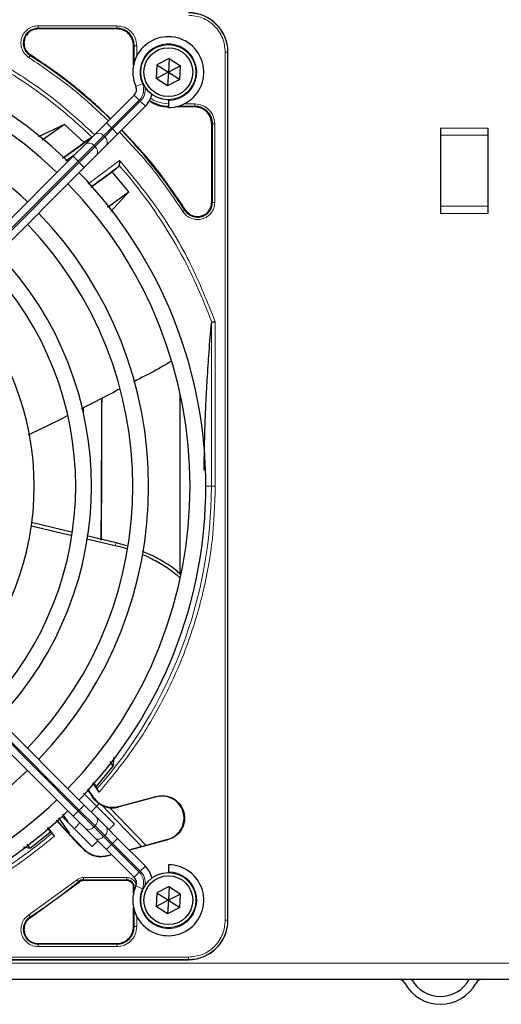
# Paper-space layout 'Blatt3' of a CAD drawing. Header units: millimetres. Extents: x 5 to 418, y 2 to 292.
# Tile 54 of 97: x 99 to 109, y 228 to 249. Entities that reach past the tile are written whole.
import ezdxf

# ---------------------------------------------------------------- set-up
doc = ezdxf.new("R2010")
doc.units = ezdxf.units.MM
doc.layers.add('SLD-0', color=7, linetype='Continuous')
doc.styles.add('SLDTEXTSTYLE0', font='TXT', dxfattribs={"width": 0.605})
doc.dimstyles.new('SLDDIMSTYLE1', dxfattribs={"dimtxt": 3.5, "dimasz": 3.302, "dimexe": 0, "dimexo": 0.0625, "dimgap": 0.875, "dimtad": 1, "dimlfac": 6, "dimrnd": 1e-09, "dimzin": 12, "dimdsep": 46, "dimtxsty": 'SLDTEXTSTYLE0', "dimsah": 1, "dimcen": 0.09, "dimadec": 0, "dimazin": 3, "dimtfac": 1, "dimtofl": 0, "dimtmove": 0, "dimatfit": 3, "dimfxl": 1, "dimfrac": 2, "dimtolj": 1, "dimtzin": 12, "dimarcsym": 0})

# ---------------------------------------------------------------- blocks, each defined once
blk = doc.blocks.new('_D_11')
at = {"layer": 'SLD-0'}
for p, q in [((59.721, 248.802), (59.721, 271.94)), ((143.471, 248.802), (143.471, 271.94)), ((59.721, 270.94), (143.471, 270.94))]:
    blk.add_line(p, q, dxfattribs=at)
for points in [[(59.721, 270.94), (63.023, 270.432), (63.023, 271.448)], [(143.471, 270.94), (140.169, 271.448), (140.169, 270.432)]]:
    blk.add_solid(points, dxfattribs=at)
at = {"layer": 'SLD-0', "insert": (95.581, 275.451), "char_height": 3.5, "attachment_point": 1, "style": 'SLDTEXTSTYLE0'}
blk.add_mtext('502,5', dxfattribs=at)

psp = doc.layouts.new('Blatt3')

# ---------------------------------------------------------------- linework, layer by layer
at = {"color": 7, "linetype": 'Continuous', "lineweight": 18}
for p, q in [((99.2608, 248.9204), (100.9211, 248.9204)), ((99.2608, 248.8705), (100.9212, 248.8705)), ((99.2608, 248.8555), (99.2608, 248.8705)), ((100.9212, 248.8555), (100.9212, 248.8705)), ((101.2787, 248.498), (101.2937, 248.498)), ((101.2937, 248.498), (101.2937, 248.1526)), ((101.3436, 248.498), (101.3436, 248.2783)), ((99.0995, 248.3044), (99.0914, 248.2917)), ((103.216, 230.0147), (103.216, 248.3647)), ((103.216, 248.3647), (103.2658, 248.3647)), ((103.2658, 230.0147), (103.2658, 248.3647)), ((103.2658, 248.3647), (103.2712, 248.3647)), ((101.4633, 247.6987), (101.326, 247.6385)), ((101.3972, 247.3476), (101.2912, 247.4537)), ((100.812, 246.7624), (101.3972, 247.3476)), ((101.4208, 247.3241), (100.8356, 246.7388)), ((101.5269, 247.218), (101.4208, 247.3241)), ((102.2257, 247.2205), (102.5712, 247.2205)), ((102.3514, 247.2704), (102.5711, 247.2704)), ((102.5712, 247.2055), (102.5712, 247.2205)), ((100.812, 246.7624), (100.7059, 246.8685)), ((102.9287, 246.848), (102.9437, 246.848)), ((102.9437, 246.848), (102.9437, 245.1877)), ((102.9936, 246.848), (102.9936, 245.1877)), ((100.44, 246.3904), (100.6453, 246.5957)), ((100.6453, 246.5957), (100.812, 246.7624)), ((100.6453, 246.5957), (100.6689, 246.5722)), ((100.8356, 246.7388), (100.6689, 246.5722)), ((100.8356, 246.7388), (100.812, 246.7624)), ((100.9416, 246.6328), (100.8356, 246.7388)), ((108.7628, 246.7563), (107.7628, 246.7563)), ((108.7628, 246.6063), (107.7628, 246.6063)), ((100.1066, 246.057), (100.44, 246.3904)), ((100.4635, 246.3668), (100.44, 246.3904)), ((100.6689, 246.5722), (100.4635, 246.3668)), ((100.056, 246.2186), (99.8404, 246.0605)), ((100.4635, 246.3668), (100.1302, 246.0335)), ((94.4547, 240.4051), (100.1066, 246.057)), ((100.1302, 246.0335), (94.4783, 240.3815)), ((100.1066, 246.057), (100.0006, 246.1631)), ((100.1066, 246.057), (100.1302, 246.0335)), ((100.2363, 245.9274), (100.1302, 246.0335)), ((100.3129, 245.5748), (100.9838, 246.0722)), ((102.9287, 245.1877), (102.9437, 245.1877)), ((102.3649, 245.0182), (102.3775, 245.0263)), ((108.7628, 245.1063), (107.7628, 245.1063)), ((107.7628, 244.9563), (108.7628, 244.9563)), ((103.0055, 242.663), (103.0055, 239.1897)), ((102.9225, 242.6343), (102.9225, 239.1897)), ((99.0795, 240.2817), (99.0795, 240.2729)), ((102.8045, 239.1897), (102.9225, 239.1897)), ((103.0055, 239.1897), (102.9225, 239.1897)), ((100.1066, 232.3223), (94.4547, 237.9742)), ((94.4783, 237.9978), (100.1302, 232.3459)), ((100.8909, 237.9369), (100.9091, 237.9947)), ((100.2363, 232.4519), (100.1302, 232.3459)), ((100.4179, 232.6101), (100.4246, 232.6149)), ((101.4441, 231.5781), (100.6063, 232.4457)), ((101.761, 232.6237), (101.7581, 232.6344)), ((100.1066, 232.3223), (100.0006, 232.2162)), ((100.1302, 232.3459), (100.1066, 232.3223)), ((100.44, 231.989), (100.1066, 232.3223)), ((100.1302, 232.3459), (100.4635, 232.0125)), ((100.9648, 232.4103), (100.9619, 232.421)), ((100.44, 231.989), (100.4635, 232.0125)), ((100.6453, 231.7836), (100.44, 231.989)), ((100.4635, 232.0125), (100.6689, 231.8072)), ((100.1257, 231.6235), (100.1168, 231.6168)), ((100.6689, 231.8072), (100.6453, 231.7836)), ((100.812, 231.6169), (100.6453, 231.7836)), ((100.6689, 231.8072), (100.8356, 231.6405)), ((100.812, 231.6169), (100.7059, 231.5109)), ((100.812, 231.6169), (100.8356, 231.6405)), ((101.3972, 231.0317), (100.812, 231.6169)), ((100.9416, 231.7466), (100.8356, 231.6405)), ((100.8356, 231.6405), (101.4208, 231.0553)), ((102.0012, 231.7274), (102.004, 231.7167)), ((100.2327, 231.5009), (100.236, 231.5132)), ((100.7189, 231.3838), (100.7156, 231.3715)), ((101.3972, 231.0317), (101.2912, 230.9256)), ((101.5269, 231.1613), (101.4208, 231.0553)), ((99.0645, 230.1297), (100.0858, 230.8716)), ((100.1273, 230.8217), (100.1178, 230.8333)), ((100.2219, 230.8705), (101.1295, 230.8705)), ((100.2219, 230.8555), (100.2219, 230.8705)), ((100.222, 230.9204), (101.1295, 230.9204)), ((101.1295, 230.8555), (101.1295, 230.8705)), ((101.2787, 230.7063), (101.2937, 230.7063)), ((101.2937, 230.7063), (101.2937, 230.6526)), ((101.4633, 230.6806), (101.326, 230.7408)), ((101.2937, 230.2268), (101.2937, 229.8813)), ((99.0914, 230.0876), (99.0995, 230.075)), ((101.3436, 230.1011), (101.3436, 229.8814)), ((103.216, 230.0147), (103.2658, 230.0147)), ((103.2658, 230.0147), (103.2712, 230.0147)), ((101.2787, 229.8813), (101.2937, 229.8813)), ((99.2608, 229.5238), (99.2608, 229.5088)), ((100.9212, 229.5088), (99.2608, 229.5088)), ((100.9211, 229.4589), (99.2609, 229.4589)), ((100.9212, 229.5088), (100.9212, 229.5238)), ((84.0878, 229.2365), (102.4378, 229.2365)), ((84.0878, 229.1867), (102.4378, 229.1867)), ((102.4378, 229.1867), (102.4378, 229.2365)), ((102.4378, 229.1813), (102.4378, 229.1867)), ((61.9295, 229.1063), (141.2628, 229.1063))]:
    psp.add_line(p, q, dxfattribs=at)
at = {"color": 7, "linetype": 'Continuous', "lineweight": 25}
for p, q in [((100.9212, 248.8555), (99.2608, 248.8555)), ((101.2787, 248.0931), (101.2787, 248.498)), ((103.2712, 230.0147), (103.2712, 248.3647)), ((101.7706, 248.0968), (101.7557, 247.8085)), ((102.0278, 248.228), (101.7706, 248.0968)), ((101.7706, 248.0968), (102.0128, 247.9397)), ((102.0278, 248.228), (102.0128, 247.9397)), ((102.27, 248.0709), (102.0128, 247.9397)), ((102.0278, 248.228), (102.27, 248.0709)), ((102.255, 247.7826), (102.27, 248.0709)), ((102.0128, 247.9397), (101.7557, 247.8085)), ((102.0128, 247.9397), (101.9979, 247.6514)), ((102.0128, 247.9397), (102.255, 247.7826)), ((101.9979, 247.6514), (101.7557, 247.8085)), ((102.255, 247.7826), (101.9979, 247.6514)), ((101.2912, 247.4537), (100.7059, 246.8685)), ((100.9416, 246.6328), (101.5269, 247.218)), ((102.0128, 247.3397), (102.0128, 247.3563)), ((102.0128, 247.3397), (102.0128, 247.1897)), ((102.5712, 247.2055), (102.1663, 247.2055)), ((99.8167, 246.8305), (99.2606, 246.5721)), ((99.8167, 246.8305), (99.3484, 246.4999)), ((100.232, 246.4537), (99.8167, 246.8305)), ((100.7059, 246.8685), (100.4643, 246.6268)), ((102.9287, 245.1877), (102.9287, 246.848)), ((100.4643, 246.6268), (100.2589, 246.4214)), ((100.7, 246.3911), (100.9416, 246.6328)), ((107.7628, 246.7563), (107.7628, 246.6063)), ((107.7628, 246.6063), (107.7628, 245.1063)), ((108.7628, 246.7563), (108.7628, 246.6063)), ((108.7628, 246.6063), (108.7628, 245.1063)), ((99.7732, 246.1242), (100.232, 246.4537)), ((100.2589, 246.4214), (100.0006, 246.1631)), ((100.3878, 246.5621), (100.232, 246.4537)), ((100.4946, 246.1857), (100.7, 246.3911)), ((100.2363, 245.9274), (100.4946, 246.1857)), ((100.0006, 246.1631), (94.3486, 240.5112)), ((100.9675, 245.954), (100.9742, 245.9683)), ((94.5843, 240.2755), (100.2363, 245.9274)), ((100.3739, 245.5068), (100.8241, 245.8352)), ((100.8241, 245.8352), (100.9675, 245.954)), ((101.1761, 245.4119), (100.8241, 245.8352)), ((100.7282, 245.0838), (101.1761, 245.4119)), ((100.7954, 244.9978), (101.1761, 245.4119)), ((107.7628, 245.1063), (107.7628, 244.9563)), ((108.7628, 245.1063), (108.7628, 244.9563)), ((102.2628, 237.3265), (102.2628, 241.1373)), ((100.2128, 240.8469), (100.2128, 240.7591)), ((103.2712, 230.0147), (103.2712, 238.4848)), ((99.9664, 238.2181), (99.1223, 238.4208)), ((100.2363, 232.4519), (94.5843, 238.1039)), ((100.2843, 238.077), (100.8909, 237.9369)), ((94.3486, 237.8682), (100.0006, 232.2162)), ((101.1333, 237.9289), (100.9091, 237.9947)), ((100.4851, 232.834), (100.8499, 233.2742)), ((100.8499, 233.2742), (100.7858, 233.3692)), ((100.8521, 233.4559), (100.8499, 233.2742)), ((100.5512, 232.7244), (100.4154, 232.9196)), ((100.4214, 232.9264), (100.4851, 232.834)), ((100.2202, 232.7037), (100.4949, 232.429)), ((100.3011, 232.7916), (100.4246, 232.6149)), ((100.4851, 232.834), (100.5031, 232.7952)), ((100.4946, 232.1936), (100.2363, 232.4519)), ((100.5466, 232.4847), (100.4949, 232.429)), ((100.5442, 232.482), (100.6063, 232.4457)), ((100.9619, 232.421), (101.7581, 232.6344)), ((101.761, 232.6237), (100.9648, 232.4103)), ((99.7731, 232.255), (99.8881, 232.093)), ((100.381, 232.3072), (100.4989, 232.425)), ((100.4949, 232.429), (100.876, 232.0479)), ((100.7693, 232.3968), (101.5361, 231.6028)), ((100.1168, 231.6168), (99.6416, 232.1339)), ((99.6489, 232.1404), (99.9068, 231.8503)), ((99.6909, 232.1787), (99.9193, 231.8615)), ((100.4046, 231.5765), (99.77, 232.2111)), ((100.0006, 232.2162), (100.2589, 231.9579)), ((100.0275, 231.9536), (100.1453, 232.0715)), ((100.7, 231.9882), (100.4946, 232.1936)), ((100.876, 232.0479), (100.7582, 231.93)), ((99.0953, 231.5387), (99.5237, 231.8851)), ((99.5237, 231.8851), (99.4604, 231.9742)), ((99.4671, 231.9799), (99.602, 231.7914)), ((99.5237, 231.8851), (99.5522, 231.858)), ((99.9193, 231.8615), (99.9068, 231.8503)), ((99.9071, 231.8505), (100.1257, 231.6235)), ((100.2589, 231.9579), (100.4643, 231.7525)), ((100.9416, 231.7466), (100.7, 231.9882)), ((99.0953, 231.5387), (99.0321, 231.6273)), ((100.1168, 231.6168), (100.2327, 231.5009)), ((100.236, 231.5132), (100.1257, 231.6235)), ((100.5225, 231.6943), (100.4046, 231.5765)), ((100.4643, 231.7525), (100.7059, 231.5109)), ((101.5269, 231.1613), (100.9416, 231.7466)), ((102.004, 231.7167), (101.1897, 231.4985)), ((101.4441, 231.5781), (102.0012, 231.7274)), ((98.9496, 231.5651), (99.0953, 231.5387)), ((100.7059, 231.5109), (101.2912, 230.9256)), ((100.8179, 231.3989), (100.7156, 231.3715)), ((100.7189, 231.3838), (100.8089, 231.4079)), ((101.1806, 231.5076), (101.4441, 231.5781)), ((102.0128, 231.1897), (102.0128, 231.0397)), ((102.0128, 231.023), (102.0128, 231.0397)), ((99.0995, 230.075), (100.1273, 230.8217)), ((101.1295, 230.8555), (100.2219, 230.8555)), ((101.2787, 230.5931), (101.2787, 230.7063)), ((101.7706, 230.5968), (101.7557, 230.3085)), ((102.0278, 230.728), (101.7706, 230.5968)), ((101.7706, 230.5968), (102.0128, 230.4397)), ((102.0278, 230.728), (102.0128, 230.4397)), ((102.27, 230.5709), (102.0128, 230.4397)), ((102.0278, 230.728), (102.27, 230.5709)), ((102.255, 230.2826), (102.27, 230.5709)), ((102.0128, 230.4397), (101.7557, 230.3085)), ((102.0128, 230.4397), (101.9979, 230.1514)), ((102.0128, 230.4397), (102.255, 230.2826)), ((101.2787, 229.8813), (101.2787, 230.2862)), ((101.9979, 230.1514), (101.7557, 230.3085)), ((102.255, 230.2826), (101.9979, 230.1514)), ((99.2608, 229.5238), (100.9212, 229.5238)), ((84.0878, 229.1813), (102.4378, 229.1813)), ((93.9677, 229.1813), (102.4378, 229.1813)), ((61.9295, 228.773), (141.2628, 228.773))]:
    psp.add_line(p, q, dxfattribs=at)
for centre, radius in [((102.0128, 247.9397), 0.5833), ((102.0128, 247.9397), 0.5167), ((102.0128, 230.4397), 0.5833), ((102.0128, 230.4397), 0.5167)]:
    psp.add_circle(centre, radius, dxfattribs=at)
for centre, radius, start, end in [((102.4378, 248.3647), 0.8333, 360, 90), ((93.2628, 239.1897), 9.5417, 46.02565, 90), ((100.9212, 248.498), 0.3725, 360, 90), ((102.0128, 247.9397), 0.75, 270, 203.67631), ((93.2628, 239.1897), 9.2083, 46.03708, 133.96292), ((93.2628, 239.1897), 10.8083, 45.88355, 57.36633), ((101.1733, 247.5716), 0.1667, 315, 23.67631), ((93.2628, 239.1897), 8.3333, 46.05242, 90), ((101.1733, 247.5716), 0.5, 315, 348.57951), ((102.0212, 247.948), 0.7275, 236.32671, 270), ((102.5712, 246.848), 0.3725, 360, 90), ((93.2628, 239.1897), 10.8083, 32.63367, 44.11645), ((90.7686, 259.1477), 15.8406, 304.77699, 307.39093), ((93.2628, 239.1897), 9.5417, 316.02565, 43.97435), ((90.7686, 259.1477), 16.676, 305.2521, 307.70462), ((93.2628, 239.1897), 9.2083, 316.03708, 43.96292), ((102.6295, 245.1877), 0.3142, 212.63367, 0), ((93.2628, 239.1897), 8.3333, 316.14599, 43.85401), ((93.2628, 239.1897), 8, 316.19375, 43.80625), ((93.2628, 239.1897), 7.125, 316.34037, 43.65963), ((93.2628, 239.1897), 6.7917, 316.40617, 43.59383), ((93.2628, 239.1897), 5.9167, 316.61418, 43.38582), ((93.2628, 239.1897), 8.3333, 226.14599, 313.85401), ((113.2208, 241.6839), 15.6923, 214.65785, 215.32623), ((93.2628, 239.1897), 9.2083, 270, 313.96292), ((100.8325, 232.904), 0.5111, 243.72308, 285), ((101.8811, 232.1755), 0.4639, 285.00055, 105.00057), ((93.2628, 239.1897), 9.5417, 226.00085, 313.99915), ((102.0128, 230.4397), 0.75, 156.32369, 90), ((101.1733, 230.8078), 0.5, 11.42049, 45), ((100.2219, 230.7063), 0.1642, 90, 129.36295), ((101.1295, 230.7063), 0.1642, 0, 90), ((101.1733, 230.8078), 0.1667, 336.32369, 45), ((102.4378, 230.0147), 0.8333, 270, 360), ((100.9212, 229.8813), 0.3725, 270, 0), ((106.8628, 228.6063), 0.1667, 28.69866, 90), ((106.8628, 228.6063), 0.3333, 28.69866, 30), ((107.7628, 229.099), 0.6927, 208.69866, 331.30134), ((108.6628, 228.6063), 0.3333, 150, 151.30134), ((108.6628, 228.6063), 0.1667, 90, 151.30134), ((107.7628, 229.099), 0.8594, 208.69866, 331.30134)]:
    psp.add_arc(centre, radius, start, end, dxfattribs=at)
at = {"color": 7, "linetype": 'Continuous', "lineweight": 18}
for centre, radius, start, end in [((102.4378, 248.3647), 0.828, 0, 90), ((99.2608, 248.5563), 0.3142, 90, 237.36633), ((102.0128, 247.9397), 0.6, 270, 203.67631), ((101.1733, 247.5716), 0.3167, 315, 23.67631), ((101.1733, 247.5716), 0.35, 315, 9.63708), ((100.5383, 246.5152), 0.1339, 36.95053, 123.57825), ((100.333, 246.3099), 0.1339, 36.95053, 123.57825), ((100.5884, 246.4652), 0.1339, 326.42175, 53.04947), ((100.383, 246.2598), 0.1339, 326.42175, 53.04947), ((93.2628, 239.1897), 10.2672, 19.69498, 41.31692), ((93.2628, 239.1897), 9.6597, 318.54968, 360), ((100.383, 232.1195), 0.1339, 306.95053, 33.57825), ((93.2628, 239.1897), 9.6597, 270, 310.62439), ((100.333, 232.0695), 0.1339, 236.42175, 323.04947), ((100.5884, 231.9142), 0.1339, 306.95053, 33.57825), ((100.5383, 231.8641), 0.1339, 236.42175, 323.04947), ((101.1733, 230.8078), 0.3167, 336.32369, 45), ((102.0128, 230.4397), 0.6, 156.32369, 90), ((101.1733, 230.8078), 0.35, 350.36291, 45), ((93.2628, 239.1897), 10.8083, 302.63367, 309.36295), ((99.2608, 229.823), 0.3142, 122.63367, 270), ((102.4378, 230.0147), 0.828, 270, 360)]:
    psp.add_arc(centre, radius, start, end, dxfattribs=at)
at = {"color": 7, "linetype": 'Continuous', "lineweight": 25}
for centre, major_axis, start_param, end_param in [((100.5513, 242.3563), (0, 6.5204), 3.9907388, 4.5098417), ((100.5512, 242.3563), (0, 6.9626), 4.0455101, 4.5237531)]:
    psp.add_ellipse(centre, major_axis=major_axis, ratio=0.0087269, start_param=start_param, end_param=end_param, dxfattribs=at)
at = {"color": 7, "linetype": 'Continuous', "lineweight": 18}
for points, knots in [([(103.216, 248.3647), (103.2056, 248.4626), (103.1896, 248.6131), (103.0926, 248.7943), (102.9922, 248.919), (102.8675, 249.0194), (102.6863, 249.1165), (102.5357, 249.1325), (102.4378, 249.1428)], [0, 0, 0, 0, 0.23945684, 0.36836066, 0.5, 0.63163934, 0.76054316, 1, 1, 1, 1]), ([(96.7652, 248.9219), (97.111, 248.7854), (97.8045, 248.5114), (98.7802, 247.9588), (99.679, 247.3346), (100.2067, 246.8468), (100.4598, 246.6128)], [0, 0, 0, 0, 0.253873, 0.5092361, 0.7645992, 1, 1, 1, 1]), ([(99.0645, 248.2497), (99.0344, 248.2731), (98.9725, 248.3211), (98.9138, 248.4267), (98.8905, 248.5437), (98.9056, 248.6603), (98.9558, 248.7666), (99.0385, 248.8526), (99.1448, 248.9098), (99.2229, 248.917), (99.2608, 248.9204)], [0, 0, 0, 0, 0.1217127, 0.2499999, 0.378287, 0.4999997, 0.6217125, 0.7499999, 0.8782872, 1, 1, 1, 1]), ([(100.9211, 248.9204), (100.9764, 248.9141), (101.0872, 248.9014), (101.2268, 248.8037), (101.3246, 248.6641), (101.3373, 248.5533), (101.3436, 248.498)], [0, 0, 0, 0, 0.2499997, 0.4999995, 0.7499997, 1, 1, 1, 1]), ([(96.7397, 248.8502), (97.0772, 248.717), (97.7522, 248.4508), (98.7024, 247.917), (99.6001, 247.299), (100.1365, 246.8103), (100.4046, 246.5659)], [0, 0, 0, 0, 0.24999997, 0.49999995, 0.74999996, 1, 1, 1, 1]), ([(99.0645, 248.2497), (99.0679, 248.255), (99.0748, 248.2657), (99.0835, 248.2793), (99.0897, 248.2891), (99.0908, 248.2909), (99.0914, 248.2917)], [0, 0, 0, 0, 0.25, 0.5, 0.75, 1, 1, 1, 1]), ([(100.7459, 246.9085), (100.5038, 247.1369), (99.9806, 247.6303), (99.3847, 248.0332), (99.0645, 248.2497)], [0, 0, 0, 0, 0.4628256, 1, 1, 1, 1]), ([(101.6381, 247.3909), (101.6422, 247.3875), (101.6814, 247.3551), (101.8068, 247.2958), (101.9367, 247.2804), (102.0212, 247.2704)], [0, 0, 0, 0, 0.0391304, 0.3753762, 1, 1, 1, 1]), ([(102.5711, 247.2704), (102.6264, 247.2641), (102.7372, 247.2514), (102.8768, 247.1537), (102.9746, 247.0141), (102.9873, 246.9033), (102.9936, 246.848)], [0, 0, 0, 0, 0.2499998, 0.4999995, 0.7499998, 1, 1, 1, 1]), ([(102.9936, 246.848), (102.9873, 246.848), (102.9746, 246.848), (102.9584, 246.848), (102.9468, 246.848), (102.9447, 246.848), (102.9437, 246.848)], [0, 0, 0, 0, 0.2499974, 0.4999983, 0.7499991, 1, 1, 1, 1]), ([(102.3228, 244.9914), (102.1064, 245.3115), (101.7035, 245.9075), (101.21, 246.4306), (100.9816, 246.6728)], [0, 0, 0, 0, 0.5371744, 1, 1, 1, 1]), ([(100.9838, 246.0722), (101.2657, 245.7304), (101.8298, 245.0464), (102.5112, 243.8974), (102.8408, 243.0744), (103.0055, 242.663)], [0, 0, 0, 0, 0.3332125, 0.6667773, 1, 1, 1, 1]), ([(102.9936, 245.1877), (102.9901, 245.1497), (102.983, 245.0717), (102.9258, 244.9653), (102.8398, 244.8826), (102.7335, 244.8325), (102.6169, 244.8174), (102.4998, 244.8407), (102.3943, 244.8994), (102.3462, 244.9612), (102.3228, 244.9914)], [0, 0, 0, 0, 0.1217126, 0.25, 0.3782874, 0.5, 0.6217126, 0.75, 0.8782874, 1, 1, 1, 1]), ([(102.3649, 245.0182), (102.364, 245.0177), (102.3623, 245.0166), (102.3525, 245.0103), (102.3388, 245.0016), (102.3282, 244.9948), (102.3228, 244.9914)], [0, 0, 0, 0, 0.25, 0.5, 0.75, 1, 1, 1, 1]), ([(103.0055, 239.1897), (102.992, 238.8003), (102.965, 238.0179), (102.745, 236.8568), (102.3946, 235.7231), (101.9045, 234.6425), (101.2985, 233.6279), (100.7995, 233.0247), (100.5512, 232.7244)], [0, 0, 0, 0, 0.1652331, 0.3319994, 0.5, 0.6679894, 0.8347613, 1, 1, 1, 1]), ([(99.602, 231.7914), (99.3048, 231.5537), (98.7079, 231.0762), (97.7099, 230.4973), (96.6505, 230.0296), (95.5416, 229.6954), (94.4072, 229.4857), (93.6432, 229.4598), (93.2628, 229.447)], [0, 0, 0, 0, 0.1653003, 0.3320617, 0.5, 0.6679268, 0.834694, 1, 1, 1, 1]), ([(100.0858, 230.8716), (100.0899, 230.8668), (100.098, 230.857), (100.1083, 230.8446), (100.1158, 230.8356), (100.1171, 230.8341), (100.1178, 230.8333)], [0, 0, 0, 0, 0.2500006, 0.5000007, 0.7500004, 1, 1, 1, 1]), ([(101.1295, 230.9204), (101.1565, 230.9176), (101.198, 230.9131), (101.2479, 230.8865), (101.2821, 230.8589), (101.3091, 230.8246), (101.3279, 230.794), (101.331, 230.7737), (101.3319, 230.7679)], [0, 0, 0, 0, 0.2945752, 0.4546834, 0.6151195, 0.7752278, 0.935664, 1, 1, 1, 1]), ([(101.3185, 230.7063), (101.3153, 230.7063), (101.3065, 230.7063), (101.2969, 230.7063), (101.2947, 230.7063), (101.2937, 230.7063)], [0, 0, 0, 0, 0.2264915, 0.6132457, 1, 1, 1, 1]), ([(99.2609, 229.4589), (99.2229, 229.4624), (99.1449, 229.4695), (99.0385, 229.5267), (98.9558, 229.6127), (98.9056, 229.719), (98.8905, 229.8356), (98.9138, 229.9527), (98.9725, 230.0582), (99.0344, 230.1063), (99.0645, 230.1297)], [0, 0, 0, 0, 0.1217123, 0.2499997, 0.3782871, 0.4999994, 0.6217118, 0.7499997, 0.8782875, 1, 1, 1, 1]), ([(102.4378, 229.2365), (102.5357, 229.2469), (102.6863, 229.2629), (102.8675, 229.3599), (102.9922, 229.4603), (103.0926, 229.585), (103.1896, 229.7662), (103.2056, 229.9168), (103.216, 230.0147)], [0, 0, 0, 0, 0.2394568, 0.3683607, 0.5, 0.6316393, 0.7605432, 1, 1, 1, 1])]:
    psp.add_open_spline(points, degree=3, knots=knots, dxfattribs=at)
for points in [[(99.2608, 248.9204), (99.2608, 248.9141), (99.2608, 248.9014), (99.2608, 248.8853), (99.2608, 248.8736), (99.2608, 248.8715), (99.2608, 248.8705)], [(100.9211, 248.9204), (100.9211, 248.9141), (100.9211, 248.9014), (100.9211, 248.8853), (100.9211, 248.8736), (100.9212, 248.8715), (100.9212, 248.8705)], [(101.3436, 248.498), (101.3373, 248.498), (101.3246, 248.498), (101.3084, 248.498), (101.2968, 248.498), (101.2947, 248.498), (101.2937, 248.498)], [(102.5711, 247.2704), (102.5711, 247.2641), (102.5711, 247.2514), (102.5711, 247.2353), (102.5711, 247.2236), (102.5712, 247.2215), (102.5712, 247.2205)], [(102.9936, 245.1877), (102.9873, 245.1877), (102.9746, 245.1877), (102.9584, 245.1877), (102.9468, 245.1877), (102.9447, 245.1877), (102.9437, 245.1877)], [(100.0858, 230.8716), (100.1064, 230.8857), (100.1476, 230.9138), (100.1972, 230.9182), (100.222, 230.9204)], [(100.222, 230.9204), (100.222, 230.9141), (100.222, 230.9014), (100.222, 230.8853), (100.222, 230.8736), (100.2219, 230.8715), (100.2219, 230.8705)], [(101.1295, 230.9204), (101.1295, 230.9141), (101.1295, 230.9014), (101.1295, 230.8853), (101.1295, 230.8736), (101.1295, 230.8715), (101.1295, 230.8705)], [(99.0645, 230.1297), (99.0679, 230.1243), (99.0748, 230.1137), (99.0835, 230.1), (99.0897, 230.0902), (99.0908, 230.0885), (99.0914, 230.0876)], [(101.3436, 229.8814), (101.3373, 229.8261), (101.3246, 229.7153), (101.2269, 229.5756), (101.0872, 229.4779), (100.9764, 229.4652), (100.9211, 229.4589)], [(101.3436, 229.8814), (101.3373, 229.8814), (101.3246, 229.8814), (101.3084, 229.8814), (101.2968, 229.8814), (101.2947, 229.8813), (101.2937, 229.8813)], [(99.2609, 229.4589), (99.2609, 229.4652), (99.2609, 229.4779), (99.2608, 229.4941), (99.2608, 229.5057), (99.2608, 229.5078), (99.2608, 229.5088)], [(100.9212, 229.5088), (100.9212, 229.5078), (100.9211, 229.5057), (100.9211, 229.4941), (100.9211, 229.4779), (100.9211, 229.4652), (100.9211, 229.4589)]]:
    psp.add_open_spline(points, degree=3, dxfattribs=at)
at = {"color": 7, "linetype": 'Continuous', "lineweight": 25}
for points in [[(99.2608, 248.8555), (99.2216, 248.851), (99.1432, 248.842), (99.0443, 248.7728), (98.9751, 248.6739), (98.9661, 248.5955), (98.9616, 248.5563)], [(101.2787, 248.498), (101.2733, 248.5448), (101.2626, 248.6385), (101.1799, 248.7567), (101.0617, 248.8394), (100.968, 248.8502), (100.9212, 248.8555)], [(98.9616, 248.5563), (98.9634, 248.5314), (98.967, 248.4814), (98.9959, 248.4114), (99.0393, 248.3493), (99.0794, 248.3194), (99.0995, 248.3044)], [(102.9287, 246.848), (102.9233, 246.8948), (102.9126, 246.9885), (102.8299, 247.1067), (102.7117, 247.1894), (102.618, 247.2002), (102.5712, 247.2055)], [(102.3775, 245.0263), (102.3973, 245.0009), (102.437, 244.9502), (102.5231, 244.9028), (102.6182, 244.8834), (102.715, 244.8955), (102.803, 244.9375), (102.8727, 245.0051), (102.9197, 245.0915), (102.9257, 245.1556), (102.9287, 245.1877)], [(101.7581, 232.6344), (101.82, 232.6435), (101.9438, 232.6619), (102.125, 232.5968), (102.2677, 232.4724), (102.3518, 232.3017), (102.3643, 232.1117), (102.3029, 231.9327), (102.1786, 231.7857), (102.0622, 231.7397), (102.004, 231.7167)], [(100.4246, 232.6149), (100.4575, 232.5761), (100.5235, 232.4985), (100.6605, 232.4272), (100.8115, 232.3946), (100.9118, 232.4122), (100.9619, 232.421)], [(100.2219, 230.8555), (100.2047, 230.854), (100.1702, 230.8509), (100.1416, 230.8314), (100.1273, 230.8217)], [(101.2787, 230.7063), (101.2764, 230.7259), (101.272, 230.765), (101.2375, 230.8143), (101.1881, 230.8488), (101.149, 230.8533), (101.1295, 230.8555)], [(99.0995, 230.075), (99.0794, 230.06), (99.0393, 230.03), (98.9959, 229.9679), (98.967, 229.8979), (98.9634, 229.848), (98.9616, 229.823)], [(98.9616, 229.823), (98.9661, 229.7838), (98.9751, 229.7054), (99.0443, 229.6065), (99.1432, 229.5373), (99.2216, 229.5283), (99.2608, 229.5238)], [(100.9212, 229.5238), (100.968, 229.5292), (101.0617, 229.5399), (101.1799, 229.6226), (101.2626, 229.7408), (101.2733, 229.8345), (101.2787, 229.8813)]]:
    psp.add_open_spline(points, degree=3, dxfattribs=at)
for points, knots in [([(100.7919, 246.9544), (100.5489, 247.1836), (100.0223, 247.6803), (99.4225, 248.0859), (99.0995, 248.3044)], [0, 0, 0, 0, 0.46150588, 1, 1, 1, 1]), ([(101.6116, 247.3459), (101.6521, 247.3148), (101.7705, 247.2242), (101.9217, 247.2129), (102.0212, 247.2055)], [0, 0, 0, 0, 0.3424671, 1, 1, 1, 1]), ([(102.3775, 245.0263), (102.1591, 245.3493), (101.7535, 245.9491), (101.2568, 246.4757), (101.0276, 246.7187)], [0, 0, 0, 0, 0.53849412, 1, 1, 1, 1]), ([(100.9838, 246.0722), (100.9825, 246.0588), (100.9804, 246.0363), (100.978, 246.0065), (100.9757, 245.9838), (100.9747, 245.9732), (100.9742, 245.9683)], [0, 0, 0, 0, 0.336126, 0.560864, 0.79606, 1, 1, 1, 1]), ([(102.9294, 242.6498), (102.9285, 242.6495), (102.9267, 242.6488), (102.9239, 242.6442), (102.9231, 242.6384), (102.9225, 242.6343)], [0, 0, 0, 0, 0.2155213, 0.4481091, 1, 1, 1, 1]), ([(103.0055, 242.663), (102.9961, 242.6614), (102.9801, 242.6587), (102.9582, 242.6548), (102.9407, 242.6518), (102.933, 242.6505), (102.9294, 242.6498)], [0, 0, 0, 0, 0.2931583, 0.502984, 0.7624143, 1, 1, 1, 1]), ([(102.7685, 239.5293), (102.7719, 239.7555), (102.779, 240.2365), (102.8041, 240.8767), (102.8362, 241.4789), (102.8745, 242.0559), (102.9058, 242.4323), (102.9225, 242.6343)], [0, 0, 0, 0, 0.19089029, 0.40604109, 0.5762921, 0.77265996, 1, 1, 1, 1]), ([(102.0642, 241.8255), (101.9972, 241.7835), (101.7844, 241.65), (101.5146, 241.5199), (101.3196, 241.4176), (101.2768, 241.3952)], [0, 0, 0, 0, 0.2639808, 0.8385326, 1, 1, 1, 1]), ([(100.9832, 241.2421), (100.9713, 241.2359), (100.7017, 241.0953), (100.4307, 240.9575), (100.1715, 240.8258)], [0, 0, 0, 0, 0.0438771, 1, 1, 1, 1]), ([(99.8701, 240.6712), (99.8678, 240.6701), (99.5954, 240.5304), (99.3197, 240.3973), (99.0462, 240.2653)], [0, 0, 0, 0, 0.0080877, 1, 1, 1, 1]), ([(99.1194, 238.3527), (99.3552, 238.295), (99.6328, 238.2271), (99.9113, 238.163), (99.9532, 238.1534)], [0, 0, 0, 0, 0.8495058, 1, 1, 1, 1]), ([(100.9091, 237.9947), (100.7802, 238.0244), (100.5737, 238.0719), (100.3677, 238.1217), (100.2904, 238.1404)], [0, 0, 0, 0, 0.6244716, 1, 1, 1, 1]), ([(100.8909, 237.9369), (100.9576, 237.9212), (101.0366, 237.9025), (101.1127, 237.8767), (101.1245, 237.8727)], [0, 0, 0, 0, 0.8451094, 1, 1, 1, 1]), ([(101.4587, 237.7495), (101.4648, 237.7471), (101.5357, 237.719), (101.6534, 237.6612), (101.8117, 237.5772), (101.9534, 237.4917), (102.0878, 237.3975), (102.1923, 237.3178), (102.2424, 237.2631), (102.2564, 237.2478)], [0, 0, 0, 0, 0.0200547, 0.2338593, 0.4061495, 0.5790896, 0.7545367, 0.9311869, 1, 1, 1, 1]), ([(102.2628, 237.3265), (102.2426, 237.3482), (102.1477, 237.4499), (101.9171, 237.5887), (101.6694, 237.7272), (101.5108, 237.7899), (101.4652, 237.808)], [0, 0, 0, 0, 0.1013217, 0.4747896, 0.848995, 1, 1, 1, 1]), ([(100.5031, 232.7952), (100.5041, 232.7934), (100.5063, 232.7897), (100.5175, 232.7729), (100.533, 232.7504), (100.5451, 232.7331), (100.5512, 232.7244)], [0, 0, 0, 0, 0.24483432, 0.49436447, 0.74729032, 1, 1, 1, 1]), ([(100.5466, 232.4847), (100.5226, 232.5023), (100.4756, 232.5367), (100.4368, 232.5861), (100.4179, 232.6101)], [0, 0, 0, 0, 0.5129979, 1, 1, 1, 1]), ([(99.5522, 231.858), (99.5535, 231.8565), (99.5562, 231.8534), (99.5679, 231.8379), (99.5837, 231.8166), (99.5959, 231.7998), (99.602, 231.7914)], [0, 0, 0, 0, 0.2470306, 0.4961199, 0.7474731, 1, 1, 1, 1]), ([(100.7156, 231.3715), (100.6726, 231.3632), (100.5865, 231.3467), (100.4556, 231.3669), (100.3321, 231.4148), (100.2658, 231.4722), (100.2327, 231.5009)], [0, 0, 0, 0, 0.2499634, 0.4999972, 0.7499567, 1, 1, 1, 1]), ([(100.236, 231.5132), (100.2691, 231.4845), (100.3354, 231.4272), (100.4589, 231.3792), (100.5898, 231.359), (100.6759, 231.3755), (100.7189, 231.3838)], [0, 0, 0, 0, 0.2499634, 0.4999972, 0.7499567, 1, 1, 1, 1])]:
    psp.add_open_spline(points, degree=3, knots=knots, dxfattribs=at)

# ---------------------------------------------------------------- dimensions: what is measured, and where the dimension line sits
at = {"layer": 'SLD-0'}
dim = psp.add_linear_dim(base=(143.4712, 270.9397), p1=(59.7212, 248.8022), p2=(143.4712, 248.8022), dimstyle='SLDDIMSTYLE1', dxfattribs=at)
dim.commit()
dim.dimension.update_dxf_attribs({"geometry": '_D_11', "text_midpoint": (101.5962, 270.9397), "dimtype": 160})

doc.saveas('drawing.dxf')
